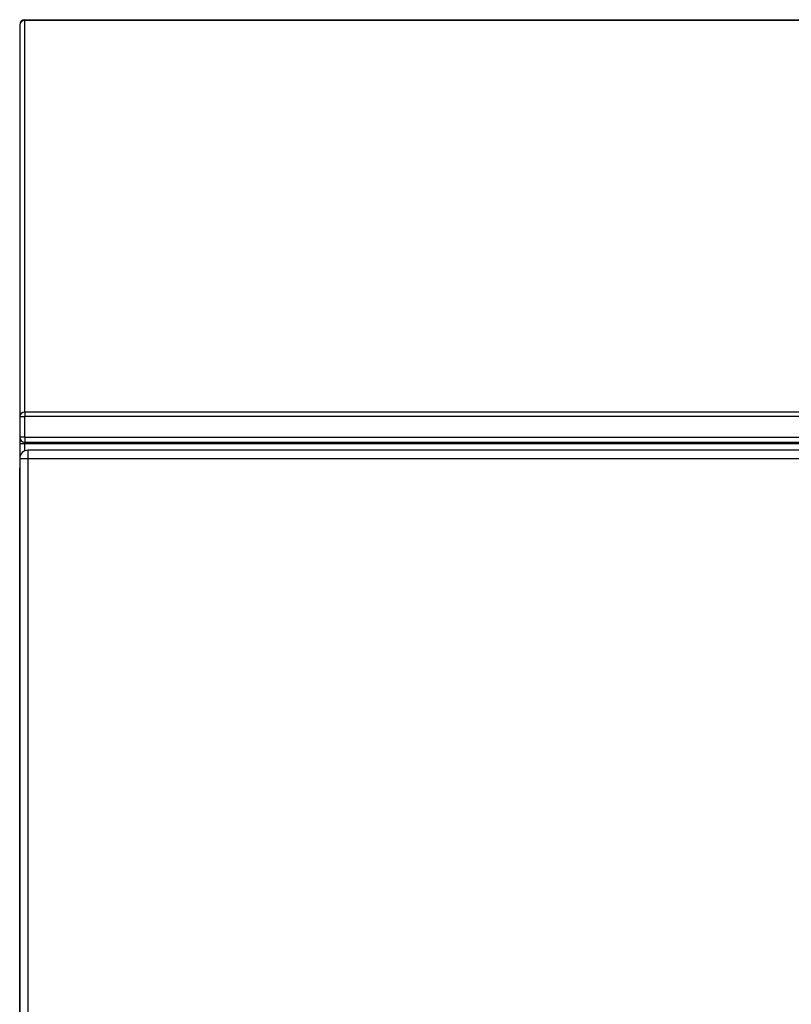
# Model space of a CAD drawing. Header units: inches. Extents: x 18 to 202, y 13 to 131.
# Tile 23 of 54: x 92 to 107, y 74 to 93. Entities that reach past the tile are written whole.
import ezdxf

# ---------------------------------------------------------------- set-up
doc = ezdxf.new("R2010")
doc.units = ezdxf.units.IN
doc.header["$MEASUREMENT"] = 0
doc.layers.add('Visible Edges(ANSI)', color=7, linetype='Continuous', lineweight=25)
doc.layers.add('Visible Tangent Edges(ANSI)', color=7, linetype='Continuous', lineweight=25)

msp = doc.modelspace()

# ---------------------------------------------------------------- linework, layer by layer
at = {"layer": 'Visible Edges(ANSI)'}
for p, q in [((91.604, 93.27), (121.406, 93.27)), ((91.505, 93.171), (91.505, 85.558)), ((91.505, 85.558), (91.505, 85.155)), ((91.505, 85.155), (91.505, 85.025)), ((91.505, 85.025), (91.505, 84.564)), ((121.406, 85.056), (91.604, 85.056)), ((121.263, 84.904), (91.667, 84.904)), ((91.506, 84.743), (91.506, 55.262)), ((91.505, 55.2), (91.505, 84.564))]:
    msp.add_line(p, q, dxfattribs=at)
for centre, radius, start, end in [((91.604, 93.171), 0.099, 90, 180), ((91.604, 85.155), 0.099, 180, 270), ((91.667, 84.743), 0.161, 90, 180)]:
    msp.add_arc(centre, radius, start, end, dxfattribs=at)
at = {"layer": 'Visible Tangent Edges(ANSI)'}
for p, q in [((91.604, 93.27), (91.604, 93.257)), ((121.406, 93.257), (91.604, 93.257)), ((91.604, 85.644), (91.604, 93.257)), ((91.505, 85.558), (91.604, 85.558)), ((91.604, 85.644), (91.604, 85.558)), ((121.406, 85.644), (91.604, 85.644)), ((91.604, 85.155), (91.604, 85.558)), ((121.406, 85.558), (91.604, 85.558)), ((91.604, 85.155), (91.505, 85.155)), ((91.604, 85.155), (91.604, 85.056)), ((91.604, 85.155), (121.406, 85.155)), ((91.604, 85.025), (91.505, 85.025)), ((91.604, 85.025), (91.604, 85.056)), ((91.604, 84.891), (91.604, 85.025)), ((121.406, 85.025), (91.604, 85.025)), ((91.667, 84.743), (91.667, 84.904)), ((91.506, 84.743), (91.667, 84.743)), ((91.667, 84.743), (121.263, 84.743)), ((91.667, 55.262), (91.667, 84.743))]:
    msp.add_line(p, q, dxfattribs=at)
for centre in [(91.604, 93.171), (91.604, 85.558)]:
    msp.add_ellipse(centre, major_axis=(-0.099, 0), ratio=0.866025, start_param=4.712389, end_param=6.283185, dxfattribs=at)

doc.saveas('drawing.dxf')
